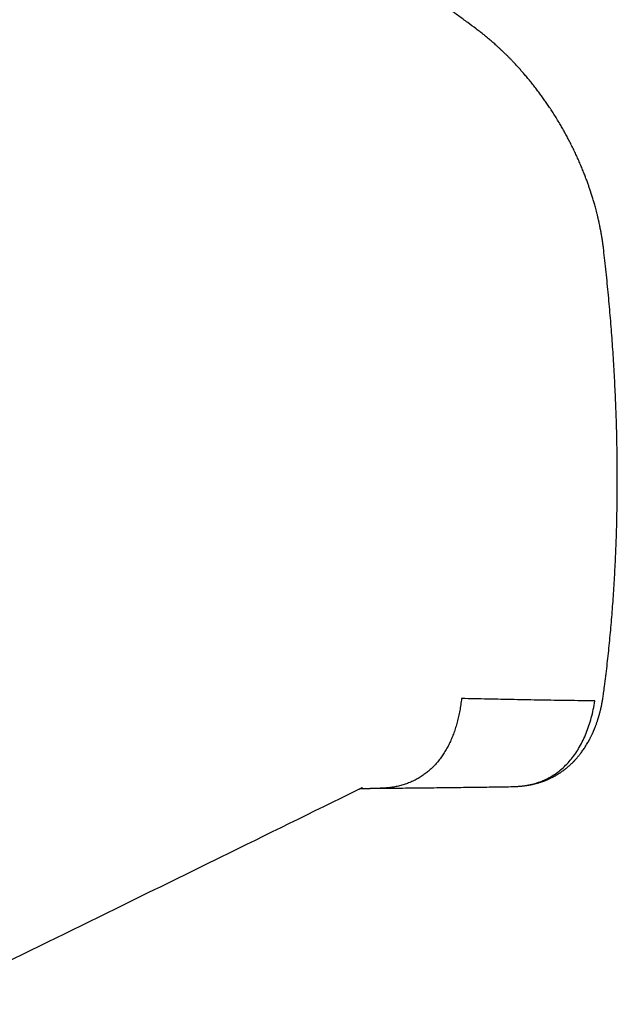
# Model space of a CAD drawing. Header units: millimetres. Extents: x 8 to 651, y 12 to 732.
# Tile 8 of 39: x 619 to 650, y 132 to 183. Entities that reach past the tile are written whole.
import ezdxf

# ---------------------------------------------------------------- set-up
doc = ezdxf.new("R2010")
doc.units = ezdxf.units.MM

msp = doc.modelspace()

# ---------------------------------------------------------------- linework, layer by layer
at = {"color": 7, "linetype": 'Continuous', "lineweight": 30}
msp.add_line((636.416, 143.194), (636.422, 143.197), dxfattribs=at)
for points, knots in [([(642.569, 182.745), (642.422, 182.854), (642.117, 183.08), (641.653, 183.418), (641.178, 183.762), (640.702, 184.102), (640.226, 184.439), (639.75, 184.772), (639.273, 185.101), (638.796, 185.427), (638.318, 185.75), (637.841, 186.069), (637.362, 186.384), (636.884, 186.696), (636.405, 187.004), (635.926, 187.308), (635.447, 187.609), (634.968, 187.907), (634.489, 188.2), (634.009, 188.49), (633.529, 188.776), (633.049, 189.059), (632.569, 189.337), (632.089, 189.612), (631.609, 189.884), (631.129, 190.151), (630.649, 190.415), (630.169, 190.675), (629.689, 190.931), (629.21, 191.183), (628.73, 191.432), (628.25, 191.676), (627.771, 191.917), (627.291, 192.154), (626.812, 192.387), (626.333, 192.616), (625.855, 192.841), (625.376, 193.062), (624.898, 193.28), (624.42, 193.493), (623.943, 193.703), (623.465, 193.908), (623.018, 194.097), (622.731, 194.216), (622.602, 194.269)], [0, 0, 0, 0, 0.022277, 0.046204, 0.070132, 0.094063, 0.117995, 0.141929, 0.165866, 0.189803, 0.213743, 0.237684, 0.261627, 0.285572, 0.309518, 0.333466, 0.357415, 0.381365, 0.405317, 0.429271, 0.453226, 0.477182, 0.50114, 0.525099, 0.549059, 0.57302, 0.596983, 0.620946, 0.644911, 0.668877, 0.692844, 0.716813, 0.740782, 0.764752, 0.788723, 0.812696, 0.836669, 0.860643, 0.884618, 0.908594, 0.93257, 0.956548, 0.980526, 1, 1, 1, 1]), ([(649.2, 171.259), (649.195, 171.303), (649.185, 171.386), (649.17, 171.501), (649.156, 171.599), (649.145, 171.68), (649.135, 171.744), (649.128, 171.79), (649.123, 171.82), (649.12, 171.841), (649.117, 171.859), (649.114, 171.881), (649.11, 171.905), (649.103, 171.948), (649.091, 172.015), (649.077, 172.099), (649.061, 172.187), (649.044, 172.275), (649.025, 172.373), (649.004, 172.477), (648.976, 172.612), (648.942, 172.769), (648.901, 172.945), (648.862, 173.109), (648.823, 173.261), (648.786, 173.401), (648.751, 173.529), (648.718, 173.646), (648.686, 173.757), (648.654, 173.866), (648.588, 174.083), (648.511, 174.323), (648.419, 174.589), (648.352, 174.778), (648.278, 174.979), (648.196, 175.193), (648.106, 175.418), (648.008, 175.655), (647.9, 175.905), (647.787, 176.156), (647.669, 176.408), (647.548, 176.656), (647.422, 176.903), (647.296, 177.143), (647.17, 177.375), (647.045, 177.597), (646.91, 177.829), (646.766, 178.068), (646.613, 178.312), (646.465, 178.542), (646.321, 178.758), (646.18, 178.963), (646.041, 179.16), (645.896, 179.359), (645.743, 179.563), (645.584, 179.77), (645.422, 179.973), (645.261, 180.169), (645.132, 180.323), (645.034, 180.437), (644.966, 180.514), (644.9, 180.589), (644.835, 180.662), (644.768, 180.737), (644.694, 180.817), (644.615, 180.903), (644.53, 180.994), (644.439, 181.089), (644.34, 181.191), (644.233, 181.299), (644.12, 181.411), (644.006, 181.523), (643.894, 181.629), (643.787, 181.73), (643.683, 181.825), (643.582, 181.917), (643.484, 182.004), (643.389, 182.086), (643.3, 182.163), (643.23, 182.222), (643.182, 182.262), (643.152, 182.287), (643.124, 182.31), (643.099, 182.33), (643.077, 182.349), (643.057, 182.365), (643.037, 182.382), (643.01, 182.403), (642.971, 182.434), (642.918, 182.477), (642.851, 182.53), (642.77, 182.593), (642.674, 182.666), (642.605, 182.717), (642.569, 182.745)], [0, 0, 0, 0, 0.010575, 0.019769, 0.027581, 0.034013, 0.039065, 0.042737, 0.04495, 0.046228, 0.047663, 0.049347, 0.051281, 0.053464, 0.0596, 0.067123, 0.073346, 0.080276, 0.087914, 0.096259, 0.104842, 0.119432, 0.133077, 0.145777, 0.157534, 0.168348, 0.178218, 0.187146, 0.195509, 0.203892, 0.212305, 0.245625, 0.259255, 0.2738, 0.289305, 0.305771, 0.323198, 0.34159, 0.360947, 0.381273, 0.400353, 0.420195, 0.439906, 0.459047, 0.477617, 0.495616, 0.513034, 0.534321, 0.554626, 0.573957, 0.592318, 0.609721, 0.626728, 0.643727, 0.662419, 0.681108, 0.699795, 0.718247, 0.73581, 0.743486, 0.750971, 0.758264, 0.765365, 0.772499, 0.780479, 0.789382, 0.798352, 0.808098, 0.81862, 0.829917, 0.841991, 0.854371, 0.865826, 0.876923, 0.88766, 0.898038, 0.908058, 0.917718, 0.927018, 0.935439, 0.938724, 0.941752, 0.944523, 0.947037, 0.949294, 0.951294, 0.953047, 0.955474, 0.959386, 0.964701, 0.971419, 0.97954, 0.989067, 1, 1, 1, 1]), ([(649.198, 148.203), (649.214, 148.323), (649.253, 148.617), (649.312, 149.089), (649.374, 149.619), (649.433, 150.151), (649.489, 150.685), (649.541, 151.222), (649.59, 151.761), (649.635, 152.302), (649.677, 152.846), (649.715, 153.392), (649.75, 153.94), (649.782, 154.491), (649.81, 155.044), (649.834, 155.599), (649.855, 156.156), (649.873, 156.715), (649.887, 157.276), (649.898, 157.84), (649.905, 158.405), (649.909, 158.972), (649.91, 159.542), (649.907, 160.113), (649.9, 160.687), (649.89, 161.262), (649.877, 161.839), (649.86, 162.418), (649.84, 162.999), (649.816, 163.582), (649.789, 164.166), (649.759, 164.752), (649.725, 165.34), (649.687, 165.93), (649.646, 166.521), (649.602, 167.114), (649.554, 167.709), (649.503, 168.305), (649.448, 168.903), (649.39, 169.502), (649.328, 170.103), (649.265, 170.688), (649.221, 171.075), (649.2, 171.26)], [0, 0, 0, 0, 0.016859, 0.041463, 0.066069, 0.090677, 0.115286, 0.139896, 0.164508, 0.189121, 0.213736, 0.238351, 0.262968, 0.287586, 0.312205, 0.336826, 0.361447, 0.38607, 0.410694, 0.435319, 0.459945, 0.484572, 0.5092, 0.533829, 0.558459, 0.58309, 0.607723, 0.632356, 0.65699, 0.681626, 0.706263, 0.730901, 0.75554, 0.78018, 0.804821, 0.829464, 0.854108, 0.878753, 0.9034, 0.928048, 0.952697, 0.977348, 1, 1, 1, 1]), ([(644.49, 143.357), (644.523, 143.358), (644.583, 143.359), (644.665, 143.362), (644.734, 143.365), (644.798, 143.369), (644.858, 143.374), (644.917, 143.379), (644.976, 143.385), (645.032, 143.391), (645.086, 143.398), (645.144, 143.405), (645.208, 143.415), (645.275, 143.426), (645.343, 143.438), (645.408, 143.45), (645.467, 143.462), (645.524, 143.475), (645.584, 143.489), (645.651, 143.506), (645.723, 143.525), (645.793, 143.545), (645.862, 143.565), (645.926, 143.586), (645.986, 143.606), (646.04, 143.625), (646.088, 143.642), (646.134, 143.66), (646.181, 143.678), (646.237, 143.701), (646.299, 143.727), (646.364, 143.756), (646.428, 143.786), (646.491, 143.817), (646.552, 143.848), (646.608, 143.877), (646.661, 143.906), (646.712, 143.935), (646.764, 143.966), (646.819, 143.999), (646.876, 144.034), (646.935, 144.073), (646.993, 144.112), (647.044, 144.148), (647.088, 144.179), (647.126, 144.207), (647.162, 144.235), (647.2, 144.263), (647.241, 144.296), (647.289, 144.335), (647.345, 144.381), (647.402, 144.431), (647.457, 144.481), (647.506, 144.527), (647.551, 144.569), (647.589, 144.607), (647.622, 144.64), (647.651, 144.669), (647.679, 144.698), (647.706, 144.727), (647.734, 144.758), (647.765, 144.792), (647.8, 144.831), (647.84, 144.877), (647.882, 144.927), (647.923, 144.977), (647.961, 145.024), (648.006, 145.082), (648.059, 145.153), (648.121, 145.239), (648.182, 145.328), (648.247, 145.426), (648.314, 145.533), (648.366, 145.622), (648.401, 145.684), (648.419, 145.717), (648.435, 145.745), (648.45, 145.773), (648.466, 145.803), (648.487, 145.842), (648.511, 145.889), (648.536, 145.94), (648.562, 145.991), (648.585, 146.04), (648.607, 146.087), (648.628, 146.132), (648.646, 146.174), (648.663, 146.212), (648.678, 146.245), (648.69, 146.276), (648.702, 146.303), (648.712, 146.327), (648.722, 146.353), (648.735, 146.384), (648.751, 146.426), (648.77, 146.474), (648.79, 146.527), (648.81, 146.58), (648.83, 146.637), (648.851, 146.698), (648.873, 146.761), (648.892, 146.821), (648.908, 146.871), (648.92, 146.911), (648.93, 146.941), (648.938, 146.968), (648.946, 146.996), (648.956, 147.031), (648.969, 147.075), (648.983, 147.125), (648.997, 147.178), (649.01, 147.229), (649.022, 147.277), (649.034, 147.322), (649.044, 147.365), (649.054, 147.407), (649.064, 147.451), (649.074, 147.498), (649.086, 147.55), (649.098, 147.61), (649.112, 147.68), (649.128, 147.761), (649.145, 147.854), (649.162, 147.959), (649.181, 148.077), (649.192, 148.16), (649.198, 148.203)], [0, 0, 0, 0, 0.0121264, 0.0229973, 0.0327553, 0.0418131, 0.050216, 0.0583151, 0.0665264, 0.0742553, 0.0811798, 0.0890606, 0.0982883, 0.1079631, 0.1175342, 0.1269413, 0.1353783, 0.1426151, 0.1513243, 0.1611937, 0.1718102, 0.1824042, 0.1918704, 0.2018979, 0.2106078, 0.2187742, 0.2257844, 0.2322747, 0.2395076, 0.2473807, 0.257536, 0.26789, 0.277756, 0.2875409, 0.2974307, 0.3065359, 0.3144796, 0.3228473, 0.3312595, 0.3402207, 0.3497171, 0.3598575, 0.3702082, 0.3790652, 0.3863606, 0.3929307, 0.3990033, 0.4055171, 0.4129059, 0.421441, 0.4315726, 0.4432385, 0.4532028, 0.46293, 0.4715408, 0.4790365, 0.4854183, 0.4910411, 0.4962517, 0.5022753, 0.5076569, 0.5137258, 0.5212234, 0.5297202, 0.5389293, 0.5481688, 0.5565663, 0.5642408, 0.578411, 0.59309, 0.6076623, 0.6228886, 0.6407907, 0.6590467, 0.664573, 0.6695245, 0.6739011, 0.6777207, 0.681986, 0.6879564, 0.6952023, 0.7030951, 0.7106483, 0.7178506, 0.724702, 0.7312031, 0.737354, 0.7426316, 0.7474178, 0.7517128, 0.755517, 0.7588304, 0.7620538, 0.7662783, 0.7721524, 0.7792641, 0.7866482, 0.7939228, 0.801088, 0.8098908, 0.818523, 0.826742, 0.8338076, 0.8385147, 0.8424791, 0.8457013, 0.8491865, 0.8537081, 0.8593693, 0.8661694, 0.8733885, 0.8799386, 0.885809, 0.8918555, 0.8970142, 0.9021967, 0.9077255, 0.9137104, 0.920054, 0.9272851, 0.9359707, 0.9461103, 0.957483, 0.9702562, 0.9844289, 1, 1, 1, 1]), ([(641.807, 147.931), (641.794, 147.824), (641.769, 147.611), (641.718, 147.3), (641.657, 146.998), (641.585, 146.705), (641.503, 146.422), (641.412, 146.151), (641.311, 145.892), (641.2, 145.642), (641.079, 145.401), (640.947, 145.171), (640.804, 144.95), (640.651, 144.742), (640.488, 144.547), (640.317, 144.366), (640.138, 144.199), (639.951, 144.046), (639.756, 143.906), (639.551, 143.778), (639.337, 143.664), (639.114, 143.564), (638.883, 143.477), (638.646, 143.406), (638.403, 143.349), (638.155, 143.307), (637.902, 143.281), (637.707, 143.268), (637.595, 143.269), (637.57, 143.27)], [0, 0, 0, 0, 0.038345, 0.07669, 0.115037, 0.153384, 0.191728, 0.229387, 0.267047, 0.304711, 0.342375, 0.380723, 0.419068, 0.457411, 0.495753, 0.534097, 0.571758, 0.609419, 0.64708, 0.684741, 0.723086, 0.761432, 0.799777, 0.838122, 0.876466, 0.914124, 0.951783, 0.989443, 1, 1, 1, 1]), ([(648.738, 147.807), (648.269, 147.813), (647.333, 147.825), (645.936, 147.848), (644.55, 147.872), (643.175, 147.9), (642.262, 147.921), (641.807, 147.931)], [0, 0, 0, 0, 0.203226, 0.404838, 0.604837, 0.803224, 1, 1, 1, 1]), ([(644.5, 143.36), (644.585, 143.361), (644.795, 143.364), (645.118, 143.403), (645.472, 143.471), (645.813, 143.571), (646.14, 143.701), (646.453, 143.861), (646.748, 144.052), (647.026, 144.272), (647.286, 144.519), (647.527, 144.792), (647.748, 145.091), (647.951, 145.414), (648.133, 145.761), (648.296, 146.129), (648.439, 146.519), (648.56, 146.929), (648.663, 147.356), (648.713, 147.656), (648.738, 147.807)], [0, 0, 0, 0, 0.037996, 0.094538, 0.151135, 0.207811, 0.264598, 0.321533, 0.378461, 0.435227, 0.491871, 0.54843, 0.604931, 0.661393, 0.717832, 0.774259, 0.830684, 0.887112, 0.943549, 1, 1, 1, 1]), ([(637.569, 143.269), (637.753, 143.27), (638.143, 143.273), (638.735, 143.279), (639.342, 143.285), (639.933, 143.291), (640.51, 143.298), (641.073, 143.304), (641.629, 143.311), (642.178, 143.318), (642.72, 143.326), (643.246, 143.333), (643.756, 143.341), (644.25, 143.349), (644.574, 143.354), (644.733, 143.356)], [0, 0, 0, 0, 0.076698, 0.163324, 0.247916, 0.330474, 0.410998, 0.489489, 0.565946, 0.643864, 0.719551, 0.793007, 0.864234, 0.933232, 1, 1, 1, 1]), ([(613.67, 132.034), (614.552, 132.466), (615.726, 133.041), (619.253, 134.77), (623.581, 136.892), (629.991, 140.037), (634.048, 142.031), (636.422, 143.197)], [0, 0, 0, 0, 0.116279, 0.154852, 0.465062, 0.687022, 1, 1, 1, 1]), ([(636.416, 143.194), (636.43, 143.201), (636.459, 143.215), (636.496, 143.233), (636.524, 143.247), (636.541, 143.255), (636.554, 143.261), (636.565, 143.267), (636.575, 143.272), (636.586, 143.276), (636.604, 143.285), (636.626, 143.295), (636.643, 143.303), (636.652, 143.307), (636.657, 143.309), (636.658, 143.31), (636.659, 143.31), (636.659, 143.31)], [0, 0, 0, 0, 0.079784, 0.16206, 0.214062, 0.249876, 0.280866, 0.310938, 0.341395, 0.377082, 0.4185, 0.551302, 0.677085, 0.795636, 0.86697, 0.936757, 1, 1, 1, 1]), ([(636.521, 143.245), (636.525, 143.245), (636.545, 143.246), (636.586, 143.248), (636.637, 143.25), (636.688, 143.252), (636.739, 143.254), (636.796, 143.256), (636.855, 143.257), (636.918, 143.259), (636.983, 143.26), (637.045, 143.262), (637.097, 143.263), (637.138, 143.263), (637.173, 143.264), (637.212, 143.264), (637.26, 143.265), (637.337, 143.266), (637.44, 143.267), (637.527, 143.268), (637.571, 143.268)], [0, 0, 0, 0, 0.013531, 0.070925, 0.121923, 0.167322, 0.216871, 0.271871, 0.330844, 0.391254, 0.454119, 0.517425, 0.57096, 0.605764, 0.635454, 0.671539, 0.715846, 0.768346, 0.882531, 1, 1, 1, 1])]:
    msp.add_open_spline(points, degree=3, knots=knots, dxfattribs=at)

doc.saveas('drawing.dxf')
